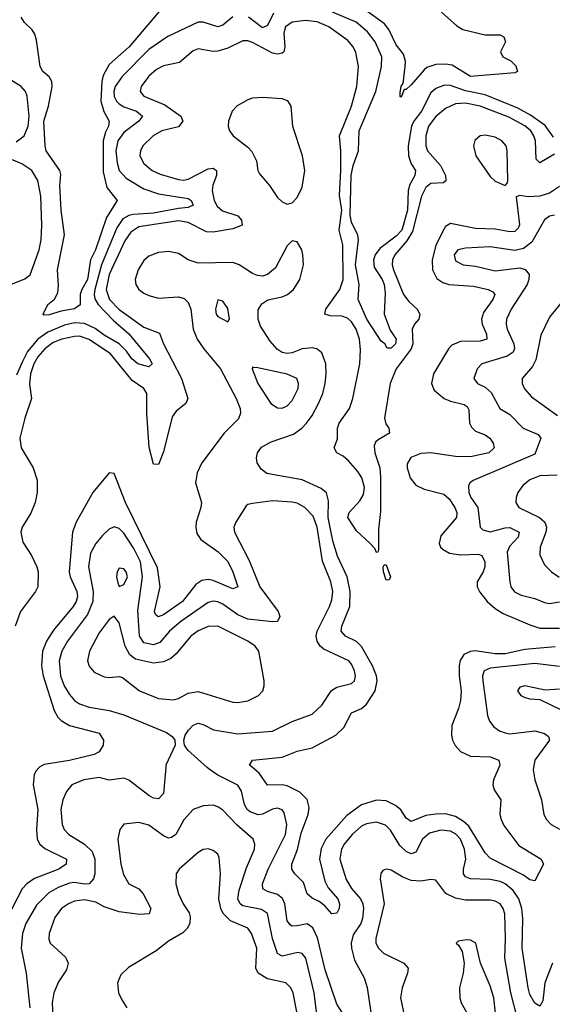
# Model space of a CAD drawing. Header units: inches. Extents: x 1552611 to 1694776, y 811966 to 917215.
# Tile 59 of 256: x 1570369 to 1572521, y 859044 to 863019. Entities that reach past the tile are written whole.
import ezdxf

# ---------------------------------------------------------------- set-up
doc = ezdxf.new("R2010")
doc.units = ezdxf.units.IN
doc.header["$MEASUREMENT"] = 0
doc.layers.add('B5875', color=7, linetype='Continuous')
doc.layers.add('B5876', color=7, linetype='Continuous')

msp = doc.modelspace()

# ---------------------------------------------------------------- linework, layer by layer
at = {"layer": 'B5875', "color": 5}
for points, elevation in [([(1570447.4, 860000), (1570434.4, 859985.6), (1570427.6, 859970), (1570423.1, 859930), (1570441.5, 859830), (1570437, 859750), (1570439.6, 859710), (1570449.7, 859689.7), (1570470, 859673.3), (1570557.6, 859630), (1570555.9, 859610), (1570526.2, 859590), (1570428.6, 859551.4), (1570398.1, 859530), (1570379.3, 859510), (1570316, 859390)], 820), ([(1570958.9, 860000), (1570950, 859894.5), (1570930, 859872.8), (1570910, 859876.1), (1570890, 859886.2), (1570810, 859948.4), (1570790, 859957.2), (1570730, 859948.7), (1570690, 859959.6), (1570628, 859950), (1570579, 859930), (1570557.5, 859902.5), (1570543.5, 859870), (1570534.4, 859830), (1570540.1, 859770), (1570548.7, 859750), (1570567.6, 859730), (1570630.7, 859690.7), (1570661.1, 859661.1), (1570672.3, 859630), (1570672.2, 859570), (1570666.3, 859550), (1570650, 859530.7), (1570630, 859529.3), (1570590, 859535.7), (1570570, 859532.9), (1570524.6, 859515.4), (1570486.5, 859493.5), (1570436.3, 859443.7), (1570392.9, 859370), (1570379.7, 859330), (1570375.2, 859270), (1570394.6, 859170), (1570409.6, 859030)], 840), ([(1571671.7, 859010), (1571650, 859044), (1571603.2, 859183.2), (1571571.9, 859311.9), (1571553.1, 859353.1), (1571530, 859368.7), (1571490, 859360.7), (1571470, 859359.5), (1571463.6, 859363.6), (1571450, 859381.1), (1571440.1, 859450), (1571431.3, 859471.3), (1571410, 859486.6), (1571370, 859498.8), (1571350.7, 859510), (1571350.5, 859530), (1571373.1, 859590), (1571443, 859730), (1571448.5, 859770), (1571437.2, 859817.2), (1571429.3, 859829.3), (1571410, 859835.3), (1571390, 859831), (1571350, 859810.9), (1571331.7, 859808.3), (1571300.3, 859820.3), (1571288.5, 859830), (1571277.1, 859850), (1571265, 859905), (1571250, 859929), (1571169.6, 859969.6), (1571133.8, 859993.8), (1571126.9, 860000)], 840), ([(1572304.9, 860000), (1572282.7, 859950), (1572280.2, 859930), (1572286.4, 859910), (1572312.8, 859870), (1572309.5, 859810.4), (1572313.9, 859790), (1572325.4, 859765.4), (1572385.4, 859685.4), (1572476.4, 859630), (1572485.7, 859610), (1572450, 859542.9), (1572430, 859546.6), (1572404.6, 859564.6), (1572270, 859633.7), (1572250, 859655.9), (1572183.2, 859763.2), (1572162.5, 859782.5), (1572130, 859801.4), (1572090, 859813.3), (1572050, 859812.1), (1572010, 859806.4), (1571950, 859782.4), (1571930, 859794.8), (1571908.5, 859828.5), (1571886.8, 859846.8), (1571850, 859864.9), (1571810, 859868.5), (1571750, 859849), (1571690, 859806.3), (1571605.4, 859710), (1571586.6, 859673.4), (1571580.7, 859630), (1571601.5, 859541.5), (1571614.6, 859514.6), (1571654.4, 859470), (1571661.7, 859450), (1571659.8, 859430), (1571650, 859411.1), (1571630, 859408.8), (1571601.1, 859441.1), (1571578.6, 859458.6), (1571550, 859472.7), (1571530.6, 859490), (1571515.8, 859535.8), (1571480.8, 859570), (1571468.3, 859590), (1571468.6, 859610), (1571491.1, 859668.9), (1571505.8, 859734.2), (1571535, 859810), (1571538, 859838), (1571530.7, 859870.7), (1571500.5, 859900.5), (1571450, 859925.7), (1571430, 859929.9), (1571370, 859929), (1571336.8, 859976.8), (1571309.2, 860000)], 820), ([(1572444.8, 860000), (1572443, 859990), (1572450, 859950.6), (1572477.7, 859870), (1572487.2, 859810), (1572496.9, 859790), (1572516.5, 859770), (1572550, 859751)], 840), ([(1571573.9, 858970), (1571559.2, 859090), (1571525.3, 859230), (1571510, 859248.5), (1571492.5, 859252.5), (1571430, 859238.4), (1571410, 859248.9), (1571389.6, 859310), (1571370.2, 859410.2), (1571346.3, 859426.3), (1571270, 859441.5), (1571259.4, 859450), (1571250.7, 859470), (1571255.3, 859504.7), (1571284.9, 859595.1), (1571317.5, 859670), (1571319, 859690), (1571312, 859710), (1571247.7, 859767.7), (1571190, 859827.2), (1571170, 859841.2), (1571150, 859847.8), (1571110, 859845.3), (1571070, 859830.9), (1571031.5, 859788.5), (1570999.4, 859730), (1570982.3, 859717.7), (1570970, 859714.7), (1570950, 859723.8), (1570890, 859766.4), (1570850, 859777.6), (1570790, 859771.6), (1570773.5, 859750), (1570765.6, 859710), (1570778, 859610), (1570787.7, 859567.7), (1570809.5, 859530), (1570850.1, 859510.1), (1570868.1, 859490), (1570898.4, 859430), (1570891.5, 859408.5), (1570854.3, 859405.7), (1570770, 859416.5), (1570710, 859437.3), (1570676.4, 859456.4), (1570630, 859465.2), (1570590, 859460.1), (1570565.6, 859450), (1570537.8, 859430), (1570510, 859393.7), (1570487.4, 859330), (1570486.5, 859306.5), (1570491.9, 859290), (1570554.1, 859234.1), (1570563.9, 859210), (1570557.2, 859182.8), (1570525.9, 859134.1), (1570506.8, 859090), (1570499.3, 859050), (1570503.1, 858990)], 860), ([(1572521.6, 859210), (1572491.4, 859130), (1572482.8, 859057.2), (1572470, 859035.6), (1572450, 859048.2), (1572430, 859084), (1572422.9, 859110), (1572399.1, 859270), (1572401.4, 859390), (1572397.6, 859430), (1572385.9, 859470), (1572363.4, 859503.4), (1572330, 859529.9), (1572310, 859539.4), (1572270, 859547.2), (1572190.3, 859550.3), (1572170, 859559), (1572162.2, 859570), (1572162, 859590), (1572171.1, 859630), (1572166.6, 859670), (1572149.4, 859710), (1572130.9, 859730.9), (1572110, 859742.2), (1572070, 859747.2), (1572025.2, 859734.8), (1571997.1, 859710), (1571970, 859657.4), (1571950, 859651.1), (1571930, 859661.2), (1571904.9, 859684.9), (1571866.5, 859746.5), (1571846.9, 859766.9), (1571810, 859779.2), (1571770, 859772.4), (1571750, 859762.8), (1571711.7, 859730), (1571680.4, 859690), (1571668.7, 859670), (1571662.2, 859630), (1571687.3, 859547.3), (1571710, 859511.9), (1571745.4, 859470), (1571754.8, 859450), (1571757.9, 859430), (1571754.4, 859390), (1571746.8, 859370), (1571716.4, 859323.6), (1571708.8, 859291.2), (1571709.6, 859270.4), (1571721.6, 859221.6), (1571760.2, 859150), (1571772.2, 859112.2), (1571802.4, 858910)], 840), ([(1571496.4, 858970), (1571473.8, 859090), (1571464.2, 859110), (1571444.7, 859130), (1571370, 859146), (1571331.9, 859170), (1571323.4, 859190), (1571327.6, 859270), (1571305.2, 859330), (1571290, 859350.5), (1571221.2, 859381.2), (1571190.6, 859410.6), (1571181.4, 859430), (1571174, 859470), (1571180.6, 859570), (1571175, 859635), (1571169.6, 859650), (1571150, 859664.7), (1571130, 859670.9), (1571110, 859668.2), (1571090, 859656.9), (1571013.4, 859590), (1571000.9, 859570), (1570999.7, 859530), (1571010.2, 859490), (1571028.6, 859450), (1571053.1, 859413.1), (1571057.2, 859397.2), (1571056.4, 859370), (1571045.9, 859350), (1571027.3, 859332.7), (1570970, 859299.1), (1570919.7, 859260.3), (1570808.2, 859191.8), (1570777.4, 859162.6), (1570764.4, 859130), (1570768.4, 859090), (1570781.4, 859061.4), (1570801.6, 859030)], 880), ([(1572378.7, 858990), (1572352.8, 859090), (1572329.6, 859230), (1572332.2, 859310), (1572328.5, 859408.5), (1572322.8, 859430), (1572310, 859449), (1572290, 859459.9), (1572270, 859463.7), (1572170, 859464.9), (1572130, 859472), (1572091.2, 859491.2), (1572050, 859544.5), (1572030, 859547.3), (1571990, 859541.3), (1571950, 859544.3), (1571917.2, 859557.2), (1571870, 859585.1), (1571850, 859589.6), (1571836.1, 859583.9), (1571827.7, 859572.3), (1571824.7, 859550), (1571841.7, 859450), (1571808.4, 859310), (1571808.1, 859290), (1571818, 859270), (1571838.2, 859250), (1571920.9, 859210), (1571938.2, 859190), (1571936.5, 859170), (1571914.3, 859110), (1571907.1, 859070), (1571937.5, 858930)], 860)]:
    msp.add_lwpolyline(points, dxfattribs=dict(at, elevation=elevation))
at = {"layer": 'B5875', "color": 5, "elevation": 880}
msp.add_lwpolyline([(1572175.3, 859304.7), (1572141, 859299), (1572132, 859290), (1572142, 859282), (1572156.4, 859256.4), (1572164.9, 859210), (1572161.3, 859170), (1572146, 859110), (1572147.4, 859070), (1572153.1, 859050), (1572187, 858990), (1572210, 858968.5), (1572270, 858934.9), (1572290, 858946), (1572291.8, 859008.2), (1572284.3, 859070), (1572270, 859118.4), (1572230.8, 859210), (1572211.8, 859290), (1572190, 859302.7)], close=True, dxfattribs=at)
at = {"layer": 'B5876', "color": 5}
for points, elevation in [([(1570946.9, 863070), (1570811.3, 862910), (1570730, 862838.7), (1570706, 862794), (1570700.3, 862770), (1570696.4, 862690), (1570708.2, 862648.2), (1570730.6, 862610), (1570728.1, 862590), (1570715.3, 862564.7), (1570706.4, 862530), (1570705.5, 862405.5), (1570721.4, 862341.4), (1570762.2, 862290), (1570719.4, 862220.6), (1570674.4, 862090), (1570654.5, 862050), (1570642.4, 861970), (1570619.6, 861930), (1570613.4, 861910), (1570612.6, 861867.4), (1570590, 861851.4), (1570536.9, 861843.1), (1570487.1, 861827.1), (1570465.7, 861825.7), (1570463.6, 861830), (1570483, 861870), (1570509.1, 861890.9), (1570523.3, 861916.7), (1570526, 861946), (1570521.2, 862010), (1570549.9, 862150.1), (1570535.9, 862250), (1570530.3, 862350), (1570534.7, 862394.7), (1570530.5, 862410.5), (1570475.6, 862490), (1570471.5, 862510), (1570465.9, 862610), (1570485, 862670), (1570499.9, 862750), (1570498.8, 862770), (1570488, 862788), (1570462.5, 862810), (1570450.9, 862830.9), (1570437, 862937), (1570430, 862960.9), (1570418.9, 862978.9), (1570388.3, 863008.3), (1570374.2, 863030)], 740), ([(1571393.9, 863046.1), (1571370, 862996.1), (1571350, 862986.6), (1571293.9, 863030)], 760), ([(1572525.6, 862545.6), (1572491.9, 862591.9), (1572433.5, 862633.5), (1572382.1, 862662.1), (1572250, 862715.7), (1572170, 862732.6), (1572110, 862753.9), (1572085.5, 862754.5), (1572050, 862741.1), (1572030, 862724.1), (1571992.8, 862650), (1571961, 862610), (1571951.8, 862590), (1571938.5, 862510), (1571939.2, 862470), (1571950, 862436.8), (1571968.8, 862410), (1571965.1, 862390), (1571945.8, 862354.2), (1571938.4, 862330), (1571935.8, 862250), (1571913.6, 862170), (1571890, 862144.9), (1571824.4, 862095.6), (1571805.5, 862070), (1571797.8, 862050), (1571800.7, 862020.7), (1571834.1, 861970), (1571841.4, 861950), (1571845.1, 861914.9), (1571841.5, 861830), (1571865.8, 861765.8), (1571890.1, 861730), (1571887.3, 861710), (1571870, 861692.7), (1571853.6, 861693.6), (1571843.7, 861710), (1571830, 861720.7), (1571771.3, 861810), (1571735.9, 861890), (1571740.4, 861950), (1571725.3, 862030), (1571737.9, 862130), (1571735.6, 862150), (1571710, 862202.2), (1571704.5, 862230), (1571708.3, 862390), (1571716.5, 862430), (1571737.8, 862490), (1571741.1, 862570), (1571808.2, 862730), (1571831.3, 862830), (1571832.5, 862870), (1571805.3, 862930), (1571774.5, 862970), (1571728.5, 863010), (1571632.4, 863050)], 760), ([(1572073.7, 863050), (1572134.6, 862994.6), (1572160, 862980), (1572250, 862957.8), (1572310, 862958.8), (1572324.7, 862950), (1572332, 862930), (1572311.3, 862890), (1572321, 862870), (1572353.4, 862853.4), (1572373.5, 862833.5), (1572381, 862810), (1572370, 862804.5), (1572190, 862789.9), (1572116.4, 862836.4), (1572090, 862840.2), (1572050, 862837.8), (1572014.3, 862825.7), (1572003, 862817), (1571950, 862756.9), (1571930, 862738), (1571922.5, 862737.5), (1571910, 862706), (1571907.2, 862707.2), (1571906, 862710), (1571906, 862726), (1571910, 862750.8), (1571917.7, 862762.3), (1571927, 862830), (1571927.8, 862850), (1571919.9, 862879.9), (1571890, 862918.4), (1571860.4, 862980.4), (1571843.1, 863003.1), (1571761.3, 863061.3)], 740), ([(1572530, 862475.8), (1572470, 862441), (1572455.8, 862455.8), (1572453.1, 862530), (1572447, 862550), (1572434, 862570), (1572410.5, 862590.5), (1572345.9, 862625.9), (1572230, 862670.5), (1572170, 862682.1), (1572130, 862679.5), (1572090, 862660.4), (1572050, 862628.3), (1572020.1, 862590), (1572009.3, 862550), (1572010.1, 862510), (1572017.3, 862490), (1572069.3, 862430), (1572089, 862390), (1572091.1, 862368.9), (1572079.3, 862360.7), (1572030, 862358.4), (1572010, 862342.2), (1571992.9, 862307.1), (1571956.1, 862163.9), (1571933.4, 862126.6), (1571884, 862070), (1571874.8, 862050), (1571873.7, 862030), (1571879.4, 862010), (1571920.2, 861910), (1571941.2, 861881.2), (1571974.4, 861850), (1571985.4, 861830), (1571981.9, 861810), (1571964.5, 861790), (1571954.6, 861770), (1571956.9, 861710), (1571950.9, 861690), (1571889.5, 861610), (1571866.3, 861550), (1571842.4, 861410), (1571847.7, 861387.7), (1571860.2, 861370), (1571863.5, 861350), (1571816.9, 861323.1), (1571806.3, 861313.7), (1571801.3, 861298.7), (1571804.3, 861270), (1571823.4, 861210), (1571827.2, 861172.8), (1571826.3, 861033.7), (1571818.2, 860961.8), (1571819.3, 860880.7), (1571816, 860870), (1571810, 860867.8), (1571803.7, 860883.7), (1571784.7, 860904.7), (1571730, 860955), (1571694.9, 861010), (1571700.6, 861030), (1571743.7, 861076.3), (1571758, 861102), (1571761.8, 861130), (1571751.9, 861170), (1571735.6, 861195.6), (1571698, 861238), (1571676.5, 861256.5), (1571650.8, 861270), (1571639.2, 861290), (1571652.7, 861327.3), (1571653.4, 861370), (1571659.4, 861390), (1571701.1, 861450), (1571714.9, 861490), (1571743.7, 861630), (1571746.4, 861686.4), (1571741.5, 861730), (1571727.9, 861770), (1571710, 861799), (1571694, 861814), (1571670, 861822.7), (1571623.4, 861823.4), (1571601.2, 861830), (1571606.4, 861850), (1571662.8, 861930), (1571675.2, 861970), (1571674.5, 862110), (1571659.9, 862170), (1571669.9, 862250), (1571661, 862310), (1571666.8, 862410), (1571666.8, 862490), (1571661.4, 862550), (1571709.9, 862670), (1571731.2, 862750), (1571737.4, 862830), (1571727.4, 862887.4), (1571715.9, 862910), (1571695, 862935), (1571617.8, 862990), (1571570.4, 863010.4), (1571523.2, 863016.8), (1571470.1, 863009.9), (1571443.3, 862990), (1571435.5, 862964.5), (1571439.7, 862910), (1571436.1, 862890), (1571430, 862883.9), (1571410, 862879.8), (1571390, 862884.3), (1571310, 862927.2), (1571290, 862933.5), (1571270, 862933.9), (1571210, 862904), (1571170, 862892.1), (1571150, 862891.1), (1571090, 862902), (1571070, 862893.6), (1571014.1, 862845.9), (1570950, 862832.5), (1570921.3, 862818.7), (1570890, 862791.2), (1570860.1, 862750), (1570855.3, 862730), (1570870.6, 862710.6), (1570955.6, 862675.6), (1571020.5, 862630), (1571028.3, 862610), (1571010, 862587.2), (1570943.1, 862570), (1570907.8, 862550), (1570866.6, 862510), (1570856.6, 862490), (1570854.4, 862470), (1570870, 862439.3), (1570904.5, 862410), (1570935.7, 862395.7), (1571010, 862374.5), (1571030, 862371.8), (1571050, 862375.3), (1571130, 862417.1), (1571150, 862420.5), (1571156.3, 862416.3), (1571163.5, 862410), (1571163.8, 862390), (1571148.7, 862351.3), (1571145.8, 862330), (1571154, 862290), (1571166.9, 862266.9), (1571187.9, 862247.9), (1571250, 862227.7), (1571264.6, 862210), (1571267.1, 862190), (1571230, 862175.2), (1571150, 862161.2), (1571123, 862163), (1571050, 862200.4), (1571010, 862207.5), (1570850, 862183.3), (1570818, 862162), (1570793.7, 862126.3), (1570730.7, 861990), (1570718.5, 861930), (1570731.9, 861890), (1570770, 861848.8), (1570870, 861778.3), (1570933.3, 861753.3), (1570949.3, 861710), (1571022.5, 861570), (1571047.5, 861490), (1571039.4, 861470), (1571001, 861439), (1570984.3, 861415.7), (1570950, 861274.3), (1570930, 861222.9), (1570910, 861225.1), (1570891.9, 861291.9), (1570882.1, 861430), (1570881.8, 861510), (1570870.5, 861530.6), (1570823.1, 861563.1), (1570735.2, 861670), (1570650, 861727.6), (1570610, 861741), (1570590, 861740.7), (1570539.2, 861730), (1570503.9, 861716.1), (1570470, 861690.3), (1570442.1, 861657.9), (1570425.9, 861630), (1570411.8, 861590), (1570408.2, 861548.2), (1570416.8, 861490), (1570389.1, 861410.9), (1570369.7, 861329.7), (1570375.1, 861290), (1570423.4, 861210), (1570439.8, 861159.8), (1570439.9, 861110), (1570431, 861070), (1570413, 861027), (1570378.8, 860970), (1570373.4, 860950), (1570381, 860910), (1570416.2, 860856.2), (1570437.5, 860810), (1570442.8, 860790), (1570441.4, 860730), (1570432.4, 860710), (1570371.8, 860630), (1570350.7, 860570)], 780), ([(1571230, 863031.3), (1571190, 862997.4), (1571170, 862990.5), (1571110, 863009.5), (1571090, 863008.8), (1570967.8, 862952.2), (1570890, 862899.4), (1570782.1, 862790), (1570754.3, 862750), (1570748.5, 862730), (1570750, 862709.2), (1570759.2, 862690), (1570770, 862679.2), (1570790, 862667.1), (1570840.8, 862650), (1570865, 862630), (1570850.1, 862610), (1570790, 862563.9), (1570765.5, 862530), (1570756.9, 862490), (1570761.9, 862441.9), (1570770.6, 862410), (1570799.4, 862379.4), (1570870, 862335.8), (1570930, 862315.8), (1571050, 862296.8), (1571061.1, 862290), (1571069.1, 862270), (1571050, 862261), (1571010, 862257.6), (1570910, 862237.9), (1570826.8, 862233.2), (1570810, 862229.3), (1570785, 862215), (1570761.2, 862178.8), (1570699.4, 862030), (1570672.4, 861930), (1570669.3, 861910), (1570672.6, 861892.6), (1570685.1, 861870), (1570746.5, 861806.5), (1570810, 861751.4), (1570893.7, 861650), (1570904.6, 861630), (1570890, 861618), (1570846.3, 861630), (1570821.9, 861650), (1570800.6, 861680.6), (1570771.1, 861711.1), (1570710, 861745.4), (1570673, 861773), (1570630, 861792.9), (1570590, 861795.4), (1570550, 861785.8), (1570482.4, 861757.6), (1570441.4, 861730), (1570400.5, 861679.5), (1570380.4, 861639.6), (1570356, 861584)], 760), ([(1570354.3, 862525.7), (1570387.1, 862550), (1570403.5, 862590), (1570407.5, 862630), (1570398.3, 862710), (1570392.1, 862730), (1570374, 862750), (1570309.3, 862790)], 760), ([(1570332.8, 861950), (1570390, 861973.6), (1570410.9, 861989.1), (1570447.6, 862090), (1570455.4, 862130), (1570458.5, 862190), (1570453.7, 862306.3), (1570442.1, 862370), (1570417.5, 862410), (1570377.6, 862437.6), (1570310, 862466)], 760), ([(1572550, 862346.1), (1572510, 862319.6), (1572470, 862306.4), (1572423.8, 862303.8), (1572390.2, 862309.8), (1572375.2, 862304.8), (1572388.5, 862191.5), (1572383, 862177), (1572370, 862164.5), (1572350, 862162.7), (1572290, 862174.2), (1572210, 862176.2), (1572110, 862196.4), (1572090, 862184.2), (1572077.4, 862162.6), (1572050, 862108.2), (1572035.7, 862050), (1572036.6, 862010), (1572054.6, 861974.6), (1572078.2, 861958.2), (1572103.1, 861950), (1572202.8, 861942.8), (1572261.3, 861930), (1572280.1, 861920.1), (1572288.6, 861910), (1572280.6, 861890), (1572242.8, 861837.2), (1572234.9, 861810), (1572237.1, 861790), (1572254.7, 861750), (1572256.5, 861730), (1572230, 861721.4), (1572150, 861719.7), (1572115.2, 861704.8), (1572102, 861690), (1572040.9, 861590), (1572032.4, 861550), (1572043.9, 861523.9), (1572083.5, 861490), (1572110, 861478.8), (1572165.2, 861465.2), (1572177, 861457), (1572183.6, 861443.6), (1572187, 861390), (1572194.1, 861374.1), (1572210, 861357.5), (1572250, 861342.5), (1572268, 861330), (1572281.7, 861310), (1572286.5, 861290), (1572264, 861270), (1572190, 861254.3), (1572130, 861255), (1572030, 861270.7), (1571990, 861267.8), (1571948.8, 861251.2), (1571934.6, 861225.4), (1571934.3, 861210), (1571946.4, 861170), (1571970, 861139.8), (1572003.6, 861123.6), (1572083, 861103), (1572104.2, 861084.2), (1572127, 861050), (1572135, 861030), (1572133.4, 861010), (1572070, 860935.8), (1572064.3, 860904.3), (1572069.3, 860890), (1572079.6, 860879.6), (1572106, 860866), (1572150, 860858.6), (1572221, 860861), (1572235.8, 860855.8), (1572247.7, 860830), (1572248.4, 860810), (1572241.7, 860790), (1572218, 860750), (1572217.3, 860730), (1572227.5, 860707.5), (1572257.3, 860670), (1572290, 860641.6), (1572321.8, 860621.8), (1572430, 860575.3), (1572470, 860562.8), (1572550, 860562.7)], 820), ([(1572530, 862230.6), (1572510, 862226), (1572490, 862210.8), (1572438.3, 862121.7), (1572404.5, 862095.5), (1572370, 862088), (1572270, 862101.7), (1572170, 862097.4), (1572138.7, 862090), (1572124.3, 862070), (1572130, 862046), (1572160.7, 862030), (1572210, 862024.1), (1572290, 862005.1), (1572390, 862017.9), (1572411.2, 862011.2), (1572427.2, 861990), (1572426.7, 861970), (1572419.1, 861950), (1572354.3, 861850), (1572336.4, 861810), (1572334.4, 861790), (1572338.5, 861770), (1572364.9, 861710), (1572368.9, 861691.1), (1572363.3, 861676.7), (1572339.1, 861660.9), (1572236.5, 861630), (1572216.9, 861610), (1572204.4, 861570), (1572218.7, 861550), (1572250, 861535), (1572274.6, 861514.6), (1572309.2, 861450), (1572350, 861424.8), (1572403.2, 861370), (1572464.5, 861344.5), (1572474.8, 861330), (1572450, 861265.7), (1572200.8, 861159.2), (1572188.4, 861150), (1572183, 861137), (1572183.3, 861110), (1572191.3, 861090), (1572219.9, 861050), (1572229.4, 860970), (1572240.2, 860960.2), (1572270, 860951.2), (1572330, 860967.8), (1572350, 860968.5), (1572387.3, 860950), (1572383.5, 860930), (1572348.2, 860891.8), (1572338.5, 860870), (1572349, 860749), (1572353.4, 860730), (1572368.9, 860708.9), (1572395.1, 860695.1), (1572450, 860682.1), (1572490, 860666.1), (1572510, 860662.5), (1572550, 860669.1)], 840), ([(1571309.2, 860000), (1571297.4, 860010), (1571309, 860030), (1571430, 860041.5), (1571490, 860066.4), (1571550, 860079.3), (1571646.2, 860130), (1571678.7, 860161.3), (1571710, 860220.9), (1571750, 860237.7), (1571770, 860256), (1571804.6, 860310), (1571813.7, 860350), (1571810.6, 860370), (1571794.5, 860410), (1571750, 860488.4), (1571730, 860508.3), (1571685, 860530), (1571667.4, 860550), (1571670.3, 860570), (1571702.7, 860650), (1571704.5, 860710), (1571691.9, 860770), (1571653.6, 860853.6), (1571634.7, 860914.7), (1571615.6, 861010), (1571616.4, 861076.4), (1571609, 861109), (1571586.9, 861126.9), (1571510, 861161.1), (1571367.5, 861187.5), (1571344.1, 861204.1), (1571328.3, 861230), (1571325.4, 861250), (1571329, 861270), (1571346.4, 861293.6), (1571385.4, 861314.6), (1571474.5, 861345.5), (1571508.6, 861370), (1571527.1, 861390), (1571550, 861421.7), (1571575.6, 861470), (1571593.1, 861510), (1571603.5, 861550), (1571607.7, 861590), (1571605.6, 861630), (1571590, 861673.7), (1571570, 861689.9), (1571550, 861694.3), (1571510, 861689.9), (1571470, 861674.5), (1571450, 861671.7), (1571430, 861675.6), (1571409, 861689), (1571381.4, 861721.4), (1571342.4, 861782.4), (1571332, 861810), (1571332.6, 861847.4), (1571347.3, 861872.7), (1571371.6, 861888.4), (1571430, 861900.1), (1571450.7, 861909.3), (1571474.6, 861930), (1571500.2, 861970), (1571515.2, 862030), (1571513.4, 862070), (1571508.6, 862090), (1571490, 862122.4), (1571470, 862126.3), (1571450, 862106.6), (1571402.3, 862017.7), (1571370.1, 861989.9), (1571350, 861984), (1571330, 861986), (1571310, 861994.8), (1571255.9, 862030), (1571230, 862039.3), (1571090, 862036.5), (1571050, 862049.5), (1571010, 862074.7), (1570970, 862083.5), (1570930, 862078.8), (1570890, 862065.1), (1570870, 862046.6), (1570846.9, 862010), (1570835.1, 861970), (1570838.3, 861950), (1570850.7, 861930), (1570870, 861915.7), (1570890, 861905.6), (1570930, 861895.1), (1571010, 861900.2), (1571033, 861893), (1571050, 861877.2), (1571060.6, 861850), (1571070.1, 861770), (1571085.9, 861730), (1571112.6, 861690), (1571180.1, 861610), (1571243.9, 861490), (1571259.8, 861450), (1571261, 861430), (1571252.7, 861407.3), (1571195.2, 861350), (1571104.8, 861230), (1571085.4, 861190), (1571078.8, 861150), (1571103, 861070), (1571101, 861050), (1571082, 860990), (1571079.8, 860970), (1571084.4, 860944.4), (1571100.6, 860920.6), (1571170.1, 860870.1), (1571210, 860831.4), (1571230.5, 860790), (1571250.1, 860729.9), (1571230, 860721.2), (1571150, 860755.6), (1571130, 860758.6), (1571104.9, 860755.1), (1571080.6, 860739.4), (1571026.9, 860670), (1570950, 860616.7), (1570927.8, 860607.8), (1570917.4, 860617.4), (1570913.1, 860630), (1570936, 860730), (1570925.8, 860805.8), (1570795.9, 861070), (1570750, 861186.6), (1570730, 861189.6), (1570664.6, 861110), (1570596.2, 860990), (1570581.7, 860950), (1570568.2, 860790), (1570572.4, 860770), (1570599.7, 860710), (1570602.1, 860690), (1570597.5, 860670), (1570585.4, 860650), (1570505.3, 860554.7), (1570476.6, 860510), (1570461, 860470), (1570456.5, 860410), (1570463.9, 860370), (1570508.1, 860230), (1570523.2, 860203.2), (1570535.8, 860190), (1570570, 860169.2), (1570690, 860138.5), (1570707.9, 860110), (1570705.8, 860090), (1570690, 860062.7), (1570670, 860052.7), (1570570, 860027.8), (1570467.9, 860012.1), (1570450, 860002.9), (1570447.4, 860000)], 820), ([(1572568.2, 861890), (1572510, 861818.4), (1572474.6, 861745.4), (1572454.3, 861645.7), (1572440.9, 861619.1), (1572399.7, 861570), (1572399, 861550), (1572408.7, 861528.7), (1572437, 861497), (1572541.7, 861421.7)], 860), ([(1572540, 861180), (1572470, 861177.8), (1572430, 861161.3), (1572402.1, 861137.9), (1572382.2, 861110), (1572374.4, 861090), (1572373.6, 861070), (1572385.5, 861050), (1572468.9, 861008.9), (1572490.6, 860990), (1572498, 860970), (1572495.5, 860950), (1572472.4, 860890), (1572470, 860858), (1572490, 860818), (1572518.3, 860790), (1572549.1, 860769.1)], 860), ([(1571126.9, 860000), (1571048, 860070), (1571035.1, 860090), (1571032.2, 860110), (1571037.2, 860130), (1571050.9, 860150), (1571070, 860170.2), (1571090, 860178.4), (1571110, 860173.5), (1571152.3, 860152.3), (1571250, 860136.5), (1571390, 860146), (1571470, 860185.7), (1571550, 860215), (1571590, 860251.5), (1571629, 860311), (1571650, 860323.7), (1571710, 860339.6), (1571721, 860350), (1571725.3, 860370), (1571721, 860390), (1571710, 860416.8), (1571698.2, 860430), (1571597.8, 860477.8), (1571582.7, 860490), (1571570.5, 860510), (1571566.8, 860530), (1571570.9, 860550), (1571621.2, 860650), (1571630, 860677.1), (1571633.6, 860710), (1571626.1, 860750), (1571592.6, 860832.6), (1571570.5, 860970), (1571554.1, 861014.1), (1571520.7, 861050), (1571490, 861066.6), (1571470, 861071.6), (1571390, 861076.1), (1571310, 861065.7), (1571290, 861061.3), (1571284.2, 861055.8), (1571241.8, 860990), (1571234, 860970), (1571236.5, 860950), (1571295.8, 860835.8), (1571338.7, 860730), (1571412.6, 860630), (1571420.2, 860610), (1571410.3, 860590), (1571390, 860588.3), (1571290, 860599.4), (1571250, 860616.7), (1571190, 860659.7), (1571170, 860669), (1571150, 860671.8), (1571130, 860665.7), (1571019.8, 860590), (1570974.5, 860550), (1570935.4, 860504.6), (1570910, 860495.1), (1570870, 860503.3), (1570852.2, 860532.2), (1570845.8, 860634.2), (1570865.2, 860770), (1570856.5, 860830), (1570830, 860883.6), (1570790, 860946.6), (1570770, 860965.2), (1570750, 860971.3), (1570730, 860962.4), (1570703.9, 860936.1), (1570676.1, 860903.9), (1570654.7, 860865.3), (1570646.7, 860810), (1570665.1, 860710), (1570664.7, 860670), (1570642.3, 860617.7), (1570562.4, 860510), (1570538.8, 860470), (1570527.8, 860430), (1570533.1, 860370), (1570548.8, 860330), (1570570, 860294.3), (1570590, 860270.9), (1570610, 860257.2), (1570650, 860243.4), (1570730, 860230.7), (1570790, 860212.1), (1570961.3, 860141.3), (1570985.2, 860125.2), (1570995.5, 860110), (1570997.6, 860090), (1570959.8, 860010), (1570958.9, 860000)], 840), ([(1572533.2, 860486.8), (1572410, 860475.7), (1572330, 860458.7), (1572290, 860459.5), (1572209.5, 860470.5), (1572190, 860468.7), (1572163.8, 860456.2), (1572148.2, 860431.8), (1572144.3, 860410), (1572144.1, 860370), (1572152.4, 860310), (1572150.1, 860269.9), (1572142.4, 860237.5), (1572115.3, 860170), (1572113.5, 860130), (1572118, 860110), (1572128.4, 860088.4), (1572150, 860064.5), (1572190, 860045.6), (1572270, 860042.8), (1572304.6, 860030), (1572309.3, 860010), (1572304.9, 860000)], 820), ([(1572550, 860407.3), (1572450, 860420.1), (1572270, 860401.5), (1572245.5, 860390), (1572238.4, 860370), (1572239.8, 860350), (1572259.5, 860210), (1572267.1, 860187.1), (1572284.4, 860164.4), (1572307.7, 860147.7), (1572330, 860139.3), (1572350, 860136.1), (1572450, 860147.3), (1572490, 860136.8), (1572505.3, 860125.3), (1572509.2, 860110), (1572450.2, 860030), (1572444.8, 860000)], 840), ([(1572550, 860316.3), (1572491.7, 860311.7), (1572410, 860329.6), (1572390, 860323.7), (1572380.4, 860310), (1572394, 860290), (1572410, 860282.6), (1572430, 860277), (1572470, 860274.9), (1572562, 860230)], 860)]:
    msp.add_lwpolyline(points, dxfattribs=dict(at, elevation=elevation))
for points, elevation in [([(1571350, 862705.7), (1571310, 862702.4), (1571290, 862695.8), (1571248.1, 862671.9), (1571227.6, 862650), (1571212.7, 862610), (1571211, 862590), (1571216.3, 862570), (1571231, 862550), (1571290, 862505.3), (1571307.1, 862487.1), (1571325.3, 862450), (1571331, 862411), (1571337.3, 862397.3), (1571378.4, 862350), (1571410, 862300.8), (1571430, 862283.6), (1571450, 862274.3), (1571470, 862279.5), (1571490, 862301.7), (1571510, 862342.6), (1571521.1, 862410), (1571511.7, 862470), (1571472.5, 862587.5), (1571465.3, 862670), (1571452.2, 862692.2), (1571430, 862700.3)], 820), ([(1572250, 862553.8), (1572229.1, 862550.9), (1572208.6, 862531.4), (1572202.7, 862510), (1572212.3, 862470), (1572270, 862386.7), (1572290, 862367.9), (1572330, 862350.4), (1572339.3, 862360.7), (1572340.9, 862370), (1572339.1, 862490), (1572334.2, 862510), (1572317.2, 862530), (1572290, 862545.1)], 820), ([(1571170, 861888.7), (1571160.3, 861850), (1571163.1, 861830), (1571170, 861821.3), (1571210, 861799.1), (1571216.3, 861810), (1571210, 861853.2), (1571190, 861882.7)], 840), ([(1571310, 861618), (1571308, 861610), (1571331.3, 861550), (1571383.6, 861470), (1571410, 861451.5), (1571430, 861450.2), (1571450, 861460.8), (1571470, 861482.3), (1571494.1, 861530), (1571495.4, 861550), (1571488.4, 861570), (1571450, 861587.6), (1571324.9, 861615.1), (1571313.2, 861613.2)], 840), ([(1571850, 860756), (1571838.7, 860790), (1571837.2, 860810), (1571842, 860818), (1571850, 860818), (1571866.8, 860770), (1571862, 860758)], 780), ([(1570770, 860805.1), (1570762.4, 860790), (1570760.2, 860770), (1570765, 860745), (1570770, 860730.7), (1570790, 860738.9), (1570803.8, 860770), (1570799.3, 860790), (1570790, 860801.7)], 860), ([(1570750, 860611.5), (1570730, 860597.3), (1570690, 860543.1), (1570650.2, 860470), (1570643.2, 860430), (1570650, 860408.5), (1570670, 860385.5), (1570710, 860365.8), (1570730, 860363.2), (1570770, 860367.3), (1570783.5, 860363.5), (1570853.1, 860310), (1570930, 860278.6), (1570990, 860273.5), (1571010, 860278.9), (1571050, 860300.2), (1571090, 860307.2), (1571230, 860263.9), (1571250, 860262.4), (1571290, 860269.2), (1571334, 860290), (1571351.6, 860310), (1571356.9, 860330), (1571356.9, 860350), (1571335.1, 860470), (1571319.7, 860490), (1571291.2, 860510), (1571170, 860571.1), (1571130, 860569.9), (1571090, 860551.9), (1571059.8, 860530), (1571001.1, 860458.9), (1570979.7, 860440.3), (1570950, 860426.1), (1570910, 860421.8), (1570837.3, 860437.3), (1570814.4, 860454.4), (1570795.3, 860490), (1570770, 860584.7)], 860)]:
    msp.add_lwpolyline(points, close=True, dxfattribs=dict(at, elevation=elevation))

doc.saveas('drawing.dxf')
